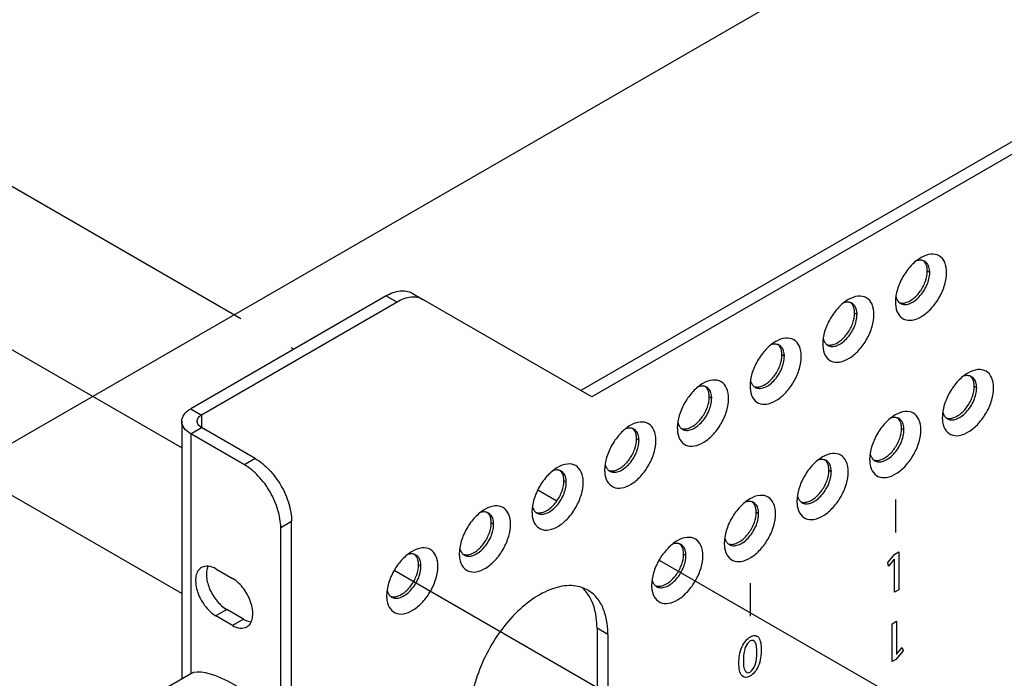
# Model space of a CAD drawing. Header units: inches. Extents: x 0 to 34, y 0 to 22.
# Tile 7 of 42: x 14.9 to 17.3, y 9.5 to 11.1. Entities that reach past the tile are written whole.
import ezdxf

# ---------------------------------------------------------------- set-up
doc = ezdxf.new("R2010")
doc.units = ezdxf.units.IN
doc.header["$LTSCALE"] = 1.87
doc.header["$MEASUREMENT"] = 0
doc.linetypes.add('CENTER', pattern=[0.6, 0.375, -0.075, 0.075, -0.075])
doc.layers.get('0').update_dxf_attribs({"linetype": 'CONTINUOUS'})
doc.layers.add('02___PRT_ALL_AXES', color=7, linetype='CONTINUOUS')
doc.layers.add('DEFAULT_1', color=7, linetype='CENTER')

msp = doc.modelspace()

# ---------------------------------------------------------------- linework, layer by layer
at = {"color": 7, "linetype": 'CONTINUOUS'}
for p, q in [((18.9796, 12.4741), (12.5095, 8.7384)), ((17.7298, 11.0814), (16.2786, 10.2435)), ((17.1273, 10.531), (17.1214, 10.5344)), ((15.8056, 10.4743), (15.3298, 10.1995)), ((15.8056, 10.4743), (15.8321, 10.459)), ((15.8681, 10.4804), (15.8946, 10.4652)), ((16.9505, 10.4289), (16.9446, 10.4323)), ((16.7737, 10.3269), (16.7679, 10.3302)), ((17.2415, 10.2503), (17.2356, 10.2537)), ((16.5969, 10.2248), (16.5911, 10.2282)), ((15.3298, 10.1995), (15.3562, 10.1842)), ((15.3079, 10.169), (15.3079, 9.5421)), ((15.3298, 10.1384), (15.3562, 10.1537)), ((15.4604, 10.063), (15.3298, 10.1384)), ((15.3298, 10.1384), (15.3298, 9.5549)), ((17.0647, 10.1483), (17.0588, 10.1516)), ((16.4202, 10.1227), (16.4143, 10.1261)), ((15.4868, 10.0783), (15.4604, 10.063)), ((16.8879, 10.0462), (16.8821, 10.0496)), ((16.2434, 10.0206), (16.2375, 10.024)), ((16.7111, 9.9441), (16.7053, 9.9475)), ((15.5752, 9.9252), (15.5488, 9.9099)), ((16.0666, 9.9186), (16.0608, 9.922)), ((15.5488, 7.2693), (15.5488, 9.9099)), ((16.5344, 9.8421), (16.5285, 9.8454)), ((15.8898, 9.8165), (15.884, 9.8199)), ((15.3301, 9.5549), (15.1004, 9.4223))]:
    msp.add_line(p, q, dxfattribs=at)
at = {"color": 3, "linetype": 'CONTINUOUS'}
for p, q in [((17.7563, 11.0661), (16.3051, 10.2282)), ((15.8321, 10.459), (15.3562, 10.1842)), ((16.3051, 10.2282), (15.8946, 10.4652)), ((15.3562, 10.1842), (15.3562, 10.1537)), ((15.4868, 10.0783), (15.3562, 10.1537)), ((15.5752, 7.2845), (15.5752, 9.9252))]:
    msp.add_line(p, q, dxfattribs=at)
at = {"color": 40, "linetype": 'CONTINUOUS'}
for p, q in [((17.0439, 9.979), (17.0439, 9.8987)), ((17.0252, 9.8251), (17.0426, 9.846)), ((17.0426, 9.846), (17.0518, 9.8513)), ((17.0518, 9.8513), (17.0518, 9.7592)), ((17.0273, 9.8168), (17.0252, 9.8251)), ((17.0412, 9.8335), (17.0273, 9.8168)), ((17.0414, 9.7531), (17.0414, 9.8336)), ((16.6904, 9.7749), (16.6904, 9.6946)), ((17.0518, 9.7592), (17.0414, 9.7531)), ((17.036, 9.6764), (17.0465, 9.6824)), ((17.036, 9.5843), (17.036, 9.6764)), ((17.0465, 9.6824), (17.0465, 9.6019)), ((17.0627, 9.6104), (17.0452, 9.5896)), ((17.0467, 9.6021), (17.0606, 9.6187)), ((17.0606, 9.6187), (17.0627, 9.6104)), ((17.0452, 9.5896), (17.036, 9.5843))]:
    msp.add_line(p, q, dxfattribs=at)
at = {"color": 7, "linetype": 'CONTINUOUS'}
for centre, radius, start, end in [((17.1048, 10.54), 0.0208, 69.8624, 77.5967), ((17.1051, 10.5407), 0.02, 60.0239, 69.8309), ((17.0758, 10.531), 0.0515, 359.9478, 4.908), ((17.0792, 10.4802), 0.0352, 193.4305, 198.4863), ((16.928, 10.4379), 0.0208, 69.8624, 77.5967), ((16.9283, 10.4387), 0.02, 60.0239, 69.8309), ((17.0664, 10.4735), 0.0206, 224.6638, 230.1537), ((17.066, 10.473), 0.02, 230.16, 239.9664), ((16.899, 10.429), 0.0515, 359.9478, 4.908), ((16.9024, 10.3781), 0.0352, 193.4305, 198.4863), ((16.7512, 10.3358), 0.0208, 69.8624, 77.5967), ((16.7515, 10.3366), 0.02, 60.0239, 69.8309), ((16.8896, 10.3715), 0.0206, 224.6638, 230.1537), ((16.8892, 10.371), 0.02, 230.16, 239.9664), ((16.7223, 10.3269), 0.0515, 359.9478, 4.908), ((17.219, 10.2593), 0.0208, 69.8624, 77.5967), ((17.2193, 10.2601), 0.02, 60.0239, 69.8309), ((16.5745, 10.2337), 0.0208, 69.8624, 77.5967), ((16.5747, 10.2345), 0.02, 60.0239, 69.8309), ((16.7256, 10.2761), 0.0352, 193.4305, 198.4863), ((16.7128, 10.2694), 0.0206, 224.6638, 230.1537), ((16.7124, 10.2689), 0.02, 230.16, 239.9664), ((17.19, 10.2504), 0.0515, 359.9478, 4.908), ((16.5455, 10.2248), 0.0515, 359.9478, 4.908), ((17.1934, 10.1996), 0.0352, 193.4305, 198.4863), ((17.1806, 10.1929), 0.0206, 224.6638, 230.1537), ((16.5489, 10.174), 0.0352, 193.4305, 198.4863), ((17.0422, 10.1572), 0.0208, 69.8624, 77.5967), ((17.0425, 10.158), 0.02, 60.0239, 69.8309), ((17.1802, 10.1924), 0.02, 230.16, 239.9664), ((16.3977, 10.1317), 0.0208, 69.8624, 77.5967), ((16.398, 10.1324), 0.02, 60.0239, 69.8309), ((16.5361, 10.1673), 0.0206, 224.6638, 230.1537), ((16.5357, 10.1668), 0.02, 230.16, 239.9664), ((17.0132, 10.1483), 0.0515, 359.9478, 4.908), ((16.3687, 10.1228), 0.0515, 359.9478, 4.908), ((17.0166, 10.0975), 0.0352, 193.4305, 198.4863), ((16.3721, 10.0719), 0.0352, 193.4305, 198.4863), ((16.8654, 10.0552), 0.0208, 69.8624, 77.5967), ((16.8657, 10.0559), 0.02, 60.0239, 69.8309), ((17.0038, 10.0908), 0.0206, 224.6638, 230.1537), ((17.0034, 10.0903), 0.02, 230.16, 239.9664), ((16.2209, 10.0296), 0.0208, 69.8624, 77.5967), ((16.2212, 10.0304), 0.02, 60.0239, 69.8309), ((16.3593, 10.0653), 0.0206, 224.6638, 230.1537), ((16.3589, 10.0648), 0.02, 230.16, 239.9664), ((16.8365, 10.0462), 0.0515, 359.9478, 4.908), ((16.1919, 10.0207), 0.0515, 359.9478, 4.908), ((16.8398, 9.9954), 0.0352, 193.4305, 198.4863), ((16.6887, 9.9531), 0.0208, 69.8624, 77.5967), ((16.6889, 9.9539), 0.02, 60.0239, 69.8309), ((16.827, 9.9887), 0.0206, 224.6638, 230.1537), ((16.8266, 9.9883), 0.02, 230.16, 239.9664), ((16.0441, 9.9275), 0.0208, 69.8624, 77.5967), ((16.0444, 9.9283), 0.02, 60.0239, 69.8309), ((16.1953, 9.9699), 0.0352, 193.4305, 198.4863), ((16.1825, 9.9632), 0.0206, 224.6638, 230.1537), ((16.1821, 9.9627), 0.02, 230.16, 239.9664), ((16.6597, 9.9442), 0.0515, 359.9478, 4.908), ((16.0151, 9.9186), 0.0515, 359.9478, 4.908), ((16.5119, 9.851), 0.0208, 69.8624, 77.5967), ((16.5122, 9.8518), 0.02, 60.0239, 69.8309), ((16.6631, 9.8934), 0.0352, 193.4305, 198.4863), ((16.6503, 9.8867), 0.0206, 224.6638, 230.1537), ((16.6499, 9.8862), 0.02, 230.16, 239.9664), ((15.8674, 9.8255), 0.0208, 69.8624, 77.5967), ((15.8676, 9.8262), 0.02, 60.0239, 69.8309), ((16.0185, 9.8678), 0.0352, 193.4305, 198.4863), ((16.0057, 9.8611), 0.0206, 224.6638, 230.1537), ((16.0053, 9.8606), 0.02, 230.16, 239.9664), ((16.4829, 9.8421), 0.0515, 359.9478, 4.908), ((15.8384, 9.8166), 0.0515, 359.9478, 4.908), ((16.4863, 9.7913), 0.0352, 193.4305, 198.4863), ((15.8417, 9.7657), 0.0352, 193.4305, 198.4863), ((16.4735, 9.7846), 0.0206, 224.6638, 230.1537), ((16.4731, 9.7841), 0.02, 230.16, 239.9664), ((15.829, 9.7591), 0.0206, 224.6638, 230.1537), ((15.8286, 9.7586), 0.02, 230.16, 239.9664)]:
    msp.add_arc(centre, radius, start, end, dxfattribs=at)
at = {"color": 3, "linetype": 'CONTINUOUS'}
for centre in [(17.122, 10.4589), (16.9452, 10.3569), (16.7684, 10.2548), (17.2361, 10.1783), (16.5916, 10.1527), (17.0594, 10.0762), (16.4148, 10.0507), (16.8826, 9.9741), (16.2381, 9.9486), (16.7058, 9.8721), (16.0613, 9.8465), (16.529, 9.77), (15.8845, 9.7445)]:
    msp.add_arc(centre, 0.0782, 179.9698, 183.7193, dxfattribs=at)
at = {"color": 7, "linetype": 'CONTINUOUS'}
msp.add_ellipse((15.4321, 9.4734), major_axis=(0.1079, -0.0761), ratio=0.35898, start_param=6.118783, end_param=9.260376, dxfattribs=at)
at = {"color": 3, "linetype": 'CONTINUOUS'}
for points, knots in [([(17.1061, 10.567), (17.0973, 10.5619), (17.0805, 10.5478), (17.061, 10.5211), (17.0476, 10.4908), (17.0438, 10.4692), (17.0438, 10.459)], [0, 0, 0, 0, 0.237213, 0.499998, 0.762757, 1, 1, 1, 1]), ([(17.1685, 10.531), (17.1685, 10.5394), (17.1664, 10.5551), (17.1516, 10.5737), (17.128, 10.5773), (17.1134, 10.5712), (17.1061, 10.567)], [0, 0, 0, 0, 0.275401, 0.499998, 0.72462, 1, 1, 1, 1]), ([(17.0439, 10.4539), (17.0444, 10.446), (17.0475, 10.4312), (17.0637, 10.4149), (17.087, 10.4134), (17.1106, 10.4241), (17.1331, 10.4438), (17.152, 10.4703), (17.1648, 10.5), (17.1685, 10.521), (17.1685, 10.531)], [0, 0, 0, 0, 0.109971, 0.201511, 0.296582, 0.413565, 0.553978, 0.708102, 0.861492, 1, 1, 1, 1]), ([(15.8946, 10.4652), (15.8904, 10.4676), (15.881, 10.471), (15.8589, 10.4715), (15.8424, 10.465), (15.8321, 10.459)], [0, 0, 0, 0, 0.218373, 0.452304, 1, 1, 1, 1]), ([(16.9917, 10.4289), (16.9917, 10.4373), (16.9896, 10.453), (16.9748, 10.4716), (16.9512, 10.4752), (16.9366, 10.4691), (16.9293, 10.4649)], [0, 0, 0, 0, 0.275401, 0.499998, 0.72462, 1, 1, 1, 1]), ([(16.9293, 10.4649), (16.9205, 10.4598), (16.9037, 10.4457), (16.8842, 10.419), (16.8708, 10.3887), (16.867, 10.3671), (16.867, 10.3569)], [0, 0, 0, 0, 0.237213, 0.499998, 0.762757, 1, 1, 1, 1]), ([(16.8671, 10.3518), (16.8677, 10.3439), (16.8707, 10.3291), (16.8869, 10.3128), (16.9102, 10.3114), (16.9338, 10.322), (16.9564, 10.3418), (16.9752, 10.3682), (16.988, 10.3979), (16.9917, 10.419), (16.9917, 10.4289)], [0, 0, 0, 0, 0.109971, 0.201511, 0.296582, 0.413565, 0.553978, 0.708102, 0.861492, 1, 1, 1, 1]), ([(16.8149, 10.3269), (16.8149, 10.3353), (16.8129, 10.3509), (16.798, 10.3696), (16.7744, 10.3731), (16.7599, 10.3671), (16.7526, 10.3629)], [0, 0, 0, 0, 0.275401, 0.499998, 0.72462, 1, 1, 1, 1]), ([(16.7526, 10.3629), (16.7437, 10.3577), (16.727, 10.3436), (16.7074, 10.3169), (16.694, 10.2866), (16.6902, 10.2651), (16.6902, 10.2548)], [0, 0, 0, 0, 0.237213, 0.499998, 0.762757, 1, 1, 1, 1]), ([(16.6904, 10.2497), (16.6909, 10.2418), (16.6939, 10.2271), (16.7101, 10.2108), (16.7334, 10.2093), (16.757, 10.22), (16.7796, 10.2397), (16.7985, 10.2662), (16.8113, 10.2959), (16.8149, 10.3169), (16.8149, 10.3269)], [0, 0, 0, 0, 0.109971, 0.201511, 0.296582, 0.413565, 0.553978, 0.708102, 0.861492, 1, 1, 1, 1]), ([(17.2203, 10.2863), (17.2115, 10.2812), (17.1947, 10.2671), (17.1752, 10.2404), (17.1618, 10.2101), (17.158, 10.1886), (17.158, 10.1783)], [0, 0, 0, 0, 0.237213, 0.499998, 0.762757, 1, 1, 1, 1]), ([(17.2827, 10.2503), (17.2827, 10.2588), (17.2806, 10.2744), (17.2658, 10.293), (17.2422, 10.2966), (17.2276, 10.2905), (17.2203, 10.2863)], [0, 0, 0, 0, 0.275401, 0.499998, 0.72462, 1, 1, 1, 1]), ([(16.5758, 10.2608), (16.5669, 10.2557), (16.5502, 10.2416), (16.5306, 10.2149), (16.5173, 10.1846), (16.5134, 10.163), (16.5134, 10.1528)], [0, 0, 0, 0, 0.237213, 0.499998, 0.762757, 1, 1, 1, 1]), ([(16.6381, 10.2248), (16.6381, 10.2332), (16.6361, 10.2489), (16.6212, 10.2675), (16.5977, 10.2711), (16.5831, 10.265), (16.5758, 10.2608)], [0, 0, 0, 0, 0.275401, 0.499998, 0.72462, 1, 1, 1, 1]), ([(17.1581, 10.1732), (17.1586, 10.1653), (17.1617, 10.1505), (17.1779, 10.1342), (17.2012, 10.1328), (17.2248, 10.1435), (17.2473, 10.1632), (17.2662, 10.1897), (17.279, 10.2193), (17.2827, 10.2404), (17.2827, 10.2503)], [0, 0, 0, 0, 0.109971, 0.201511, 0.296582, 0.413565, 0.553978, 0.708102, 0.861492, 1, 1, 1, 1]), ([(16.5136, 10.1477), (16.5141, 10.1398), (16.5172, 10.125), (16.5334, 10.1087), (16.5567, 10.1072), (16.5803, 10.1179), (16.6028, 10.1376), (16.6217, 10.1641), (16.6345, 10.1938), (16.6381, 10.2148), (16.6381, 10.2248)], [0, 0, 0, 0, 0.109971, 0.201511, 0.296582, 0.413565, 0.553978, 0.708102, 0.861492, 1, 1, 1, 1]), ([(15.3453, 10.169), (15.3453, 10.1719), (15.3478, 10.1784), (15.3531, 10.1825), (15.3562, 10.1842)], [0, 0, 0, 0, 0.449222, 1, 1, 1, 1]), ([(17.0435, 10.1843), (17.0347, 10.1792), (17.0179, 10.1651), (16.9984, 10.1383), (16.985, 10.108), (16.9812, 10.0865), (16.9812, 10.0763)], [0, 0, 0, 0, 0.237213, 0.499998, 0.762757, 1, 1, 1, 1]), ([(17.1059, 10.1483), (17.1059, 10.1567), (17.1038, 10.1723), (17.089, 10.191), (17.0654, 10.1945), (17.0508, 10.1885), (17.0435, 10.1843)], [0, 0, 0, 0, 0.275401, 0.499998, 0.72462, 1, 1, 1, 1]), ([(15.3562, 10.1537), (15.3531, 10.1555), (15.3478, 10.1596), (15.3453, 10.1661), (15.3453, 10.169)], [0, 0, 0, 0, 0.550778, 1, 1, 1, 1]), ([(16.399, 10.1587), (16.3902, 10.1536), (16.3734, 10.1395), (16.3539, 10.1128), (16.3405, 10.0825), (16.3366, 10.0609), (16.3366, 10.0507)], [0, 0, 0, 0, 0.237213, 0.499998, 0.762757, 1, 1, 1, 1]), ([(16.4614, 10.1227), (16.4614, 10.1311), (16.4593, 10.1468), (16.4445, 10.1654), (16.4209, 10.169), (16.4063, 10.1629), (16.399, 10.1587)], [0, 0, 0, 0, 0.275401, 0.499998, 0.72462, 1, 1, 1, 1]), ([(16.9813, 10.0711), (16.9819, 10.0632), (16.9849, 10.0485), (17.0011, 10.0322), (17.0244, 10.0307), (17.048, 10.0414), (17.0706, 10.0611), (17.0894, 10.0876), (17.1022, 10.1173), (17.1059, 10.1383), (17.1059, 10.1483)], [0, 0, 0, 0, 0.109971, 0.201511, 0.296582, 0.413565, 0.553978, 0.708102, 0.861492, 1, 1, 1, 1]), ([(16.3368, 10.0456), (16.3373, 10.0377), (16.3404, 10.0229), (16.3566, 10.0066), (16.3799, 10.0051), (16.4035, 10.0158), (16.426, 10.0355), (16.4449, 10.062), (16.4577, 10.0917), (16.4614, 10.1127), (16.4614, 10.1227)], [0, 0, 0, 0, 0.109971, 0.201511, 0.296582, 0.413565, 0.553978, 0.708102, 0.861492, 1, 1, 1, 1]), ([(16.9291, 10.0462), (16.9291, 10.0546), (16.9271, 10.0703), (16.9122, 10.0889), (16.8886, 10.0925), (16.8741, 10.0864), (16.8668, 10.0822)], [0, 0, 0, 0, 0.275401, 0.499998, 0.72462, 1, 1, 1, 1]), ([(15.4868, 10.0783), (15.4994, 10.0711), (15.5231, 10.0511), (15.5509, 10.0132), (15.5698, 9.9703), (15.5752, 9.9397), (15.5752, 9.9252)], [0, 0, 0, 0, 0.237241, 0.500006, 0.762768, 1, 1, 1, 1]), ([(16.2846, 10.0206), (16.2846, 10.0291), (16.2825, 10.0447), (16.2677, 10.0634), (16.2441, 10.0669), (16.2295, 10.0609), (16.2222, 10.0567)], [0, 0, 0, 0, 0.275401, 0.499998, 0.72462, 1, 1, 1, 1]), ([(16.8668, 10.0822), (16.8579, 10.0771), (16.8412, 10.063), (16.8216, 10.0363), (16.8082, 10.006), (16.8044, 9.9844), (16.8044, 9.9742)], [0, 0, 0, 0, 0.237213, 0.499998, 0.762757, 1, 1, 1, 1]), ([(16.2222, 10.0567), (16.2134, 10.0515), (16.1966, 10.0374), (16.1771, 10.0107), (16.1637, 9.9804), (16.1599, 9.9589), (16.1599, 9.9486)], [0, 0, 0, 0, 0.237213, 0.499998, 0.762757, 1, 1, 1, 1]), ([(16.8046, 9.9691), (16.8051, 9.9612), (16.8081, 9.9464), (16.8243, 9.9301), (16.8476, 9.9286), (16.8712, 9.9393), (16.8938, 9.959), (16.9126, 9.9855), (16.9255, 10.0152), (16.9291, 10.0362), (16.9291, 10.0462)], [0, 0, 0, 0, 0.109971, 0.201511, 0.296582, 0.413565, 0.553978, 0.708102, 0.861492, 1, 1, 1, 1]), ([(16.16, 9.9435), (16.1606, 9.9356), (16.1636, 9.9208), (16.1798, 9.9046), (16.2031, 9.9031), (16.2267, 9.9138), (16.2493, 9.9335), (16.2681, 9.96), (16.2809, 9.9896), (16.2846, 10.0107), (16.2846, 10.0206)], [0, 0, 0, 0, 0.109971, 0.201511, 0.296582, 0.413565, 0.553978, 0.708102, 0.861492, 1, 1, 1, 1]), ([(16.7523, 9.9441), (16.7523, 9.9526), (16.7503, 9.9682), (16.7354, 9.9868), (16.7119, 9.9904), (16.6973, 9.9843), (16.69, 9.9801)], [0, 0, 0, 0, 0.275401, 0.499998, 0.72462, 1, 1, 1, 1]), ([(16.1078, 9.9186), (16.1078, 9.927), (16.1058, 9.9427), (16.0909, 9.9613), (16.0673, 9.9648), (16.0528, 9.9588), (16.0455, 9.9546)], [0, 0, 0, 0, 0.275401, 0.499998, 0.72462, 1, 1, 1, 1]), ([(16.69, 9.9801), (16.6811, 9.975), (16.6644, 9.9609), (16.6448, 9.9342), (16.6315, 9.9039), (16.6276, 9.8823), (16.6276, 9.8721)], [0, 0, 0, 0, 0.237213, 0.499998, 0.762757, 1, 1, 1, 1]), ([(16.0455, 9.9546), (16.0366, 9.9495), (16.0199, 9.9354), (16.0003, 9.9087), (15.9869, 9.8784), (15.9831, 9.8568), (15.9831, 9.8466)], [0, 0, 0, 0, 0.237213, 0.499998, 0.762757, 1, 1, 1, 1]), ([(16.6278, 9.867), (16.6283, 9.8591), (16.6314, 9.8443), (16.6475, 9.828), (16.6709, 9.8266), (16.6945, 9.8373), (16.717, 9.857), (16.7359, 9.8834), (16.7487, 9.9131), (16.7523, 9.9342), (16.7523, 9.9441)], [0, 0, 0, 0, 0.109971, 0.201511, 0.296582, 0.413565, 0.553978, 0.708102, 0.861492, 1, 1, 1, 1]), ([(15.9833, 9.8415), (15.9838, 9.8336), (15.9868, 9.8188), (16.003, 9.8025), (16.0263, 9.801), (16.0499, 9.8117), (16.0725, 9.8314), (16.0913, 9.8579), (16.1042, 9.8876), (16.1078, 9.9086), (16.1078, 9.9186)], [0, 0, 0, 0, 0.109971, 0.201511, 0.296582, 0.413565, 0.553978, 0.708102, 0.861492, 1, 1, 1, 1]), ([(16.5132, 9.8781), (16.5044, 9.873), (16.4876, 9.8589), (16.468, 9.8321), (16.4547, 9.8018), (16.4508, 9.7803), (16.4508, 9.7701)], [0, 0, 0, 0, 0.237213, 0.499998, 0.762757, 1, 1, 1, 1]), ([(16.5756, 9.8421), (16.5756, 9.8505), (16.5735, 9.8661), (16.5586, 9.8848), (16.5351, 9.8883), (16.5205, 9.8823), (16.5132, 9.8781)], [0, 0, 0, 0, 0.275401, 0.499998, 0.72462, 1, 1, 1, 1]), ([(15.8687, 9.8525), (15.8598, 9.8474), (15.8431, 9.8333), (15.8235, 9.8066), (15.8102, 9.7763), (15.8063, 9.7547), (15.8063, 9.7445)], [0, 0, 0, 0, 0.237213, 0.499998, 0.762757, 1, 1, 1, 1]), ([(15.931, 9.8165), (15.931, 9.8249), (15.929, 9.8406), (15.9141, 9.8592), (15.8906, 9.8628), (15.876, 9.8567), (15.8687, 9.8525)], [0, 0, 0, 0, 0.275401, 0.499998, 0.72462, 1, 1, 1, 1]), ([(16.451, 9.7649), (16.4515, 9.757), (16.4546, 9.7423), (16.4708, 9.726), (16.4941, 9.7245), (16.5177, 9.7352), (16.5402, 9.7549), (16.5591, 9.7814), (16.5719, 9.8111), (16.5756, 9.8321), (16.5756, 9.8421)], [0, 0, 0, 0, 0.109971, 0.201511, 0.296582, 0.413565, 0.553978, 0.708102, 0.861492, 1, 1, 1, 1]), ([(15.8065, 9.7394), (15.807, 9.7315), (15.81, 9.7167), (15.8262, 9.7004), (15.8495, 9.6989), (15.8732, 9.7096), (15.8957, 9.7293), (15.9146, 9.7558), (15.9274, 9.7855), (15.931, 9.8065), (15.931, 9.8165)], [0, 0, 0, 0, 0.109971, 0.201511, 0.296582, 0.413565, 0.553978, 0.708102, 0.861492, 1, 1, 1, 1])]:
    msp.add_open_spline(points, degree=3, knots=knots, dxfattribs=at)
at = {"color": 7, "linetype": 'CONTINUOUS'}
for points, knots in [([(17.1093, 10.5603), (17.1081, 10.5605), (17.1032, 10.5612), (17.0982, 10.5603), (17.0946, 10.5592)], [0, 0, 0, 0, 0.233149, 1, 1, 1, 1]), ([(17.1252, 10.5447), (17.1247, 10.5462), (17.1226, 10.5514), (17.1186, 10.556), (17.115, 10.558)], [0, 0, 0, 0, 0.272089, 1, 1, 1, 1]), ([(17.1271, 10.5354), (17.127, 10.5363), (17.1267, 10.5394), (17.126, 10.5425), (17.1252, 10.5447)], [0, 0, 0, 0, 0.261726, 1, 1, 1, 1]), ([(17.056, 10.4557), (17.0589, 10.454), (17.0663, 10.4521), (17.0783, 10.4545), (17.0905, 10.4612), (17.1065, 10.4754), (17.1215, 10.4986), (17.1273, 10.5204), (17.1273, 10.531)], [0, 0, 0, 0, 0.087146, 0.186858, 0.304537, 0.438679, 0.73013, 1, 1, 1, 1]), ([(15.8056, 10.4743), (15.816, 10.4802), (15.8325, 10.4868), (15.8545, 10.4863), (15.864, 10.4828), (15.8681, 10.4804)], [0, 0, 0, 0, 0.547696, 0.781627, 1, 1, 1, 1]), ([(17.0458, 10.4691), (17.0461, 10.4681), (17.0475, 10.4644), (17.0497, 10.4611), (17.0517, 10.459)], [0, 0, 0, 0, 0.266157, 1, 1, 1, 1]), ([(16.9325, 10.4582), (16.9314, 10.4584), (16.9265, 10.4591), (16.9215, 10.4583), (16.9179, 10.4571)], [0, 0, 0, 0, 0.233149, 1, 1, 1, 1]), ([(16.9485, 10.4426), (16.948, 10.4441), (16.9458, 10.4493), (16.9418, 10.4539), (16.9383, 10.456)], [0, 0, 0, 0, 0.272089, 1, 1, 1, 1]), ([(16.9503, 10.4334), (16.9502, 10.4342), (16.9499, 10.4373), (16.9492, 10.4404), (16.9485, 10.4426)], [0, 0, 0, 0, 0.261726, 1, 1, 1, 1]), ([(16.8792, 10.3537), (16.8822, 10.352), (16.8896, 10.3501), (16.9015, 10.3525), (16.9137, 10.3591), (16.9297, 10.3733), (16.9447, 10.3965), (16.9505, 10.4184), (16.9505, 10.4289)], [0, 0, 0, 0, 0.087146, 0.186858, 0.304537, 0.438679, 0.73013, 1, 1, 1, 1]), ([(16.7557, 10.3561), (16.7546, 10.3564), (16.7497, 10.357), (16.7447, 10.3562), (16.7411, 10.3551)], [0, 0, 0, 0, 0.233149, 1, 1, 1, 1]), ([(16.7717, 10.3406), (16.7712, 10.342), (16.769, 10.3473), (16.7651, 10.3518), (16.7615, 10.3539)], [0, 0, 0, 0, 0.272089, 1, 1, 1, 1]), ([(16.869, 10.367), (16.8694, 10.366), (16.8708, 10.3624), (16.8729, 10.359), (16.875, 10.357)], [0, 0, 0, 0, 0.266157, 1, 1, 1, 1]), ([(16.7024, 10.2516), (16.7054, 10.2499), (16.7128, 10.248), (16.7247, 10.2504), (16.7369, 10.257), (16.7529, 10.2712), (16.7679, 10.2944), (16.7737, 10.3163), (16.7737, 10.3269)], [0, 0, 0, 0, 0.087146, 0.186858, 0.304537, 0.438679, 0.73013, 1, 1, 1, 1]), ([(16.7735, 10.3313), (16.7735, 10.3321), (16.7731, 10.3353), (16.7724, 10.3384), (16.7717, 10.3406)], [0, 0, 0, 0, 0.261726, 1, 1, 1, 1]), ([(17.2235, 10.2796), (17.2223, 10.2798), (17.2174, 10.2805), (17.2124, 10.2797), (17.2088, 10.2785)], [0, 0, 0, 0, 0.233149, 1, 1, 1, 1]), ([(17.2394, 10.2641), (17.2389, 10.2655), (17.2368, 10.2707), (17.2328, 10.2753), (17.2292, 10.2774)], [0, 0, 0, 0, 0.272089, 1, 1, 1, 1]), ([(16.5789, 10.254), (16.5778, 10.2543), (16.5729, 10.255), (16.5679, 10.2541), (16.5643, 10.253)], [0, 0, 0, 0, 0.233149, 1, 1, 1, 1]), ([(16.5949, 10.2385), (16.5944, 10.24), (16.5923, 10.2452), (16.5883, 10.2498), (16.5847, 10.2518)], [0, 0, 0, 0, 0.272089, 1, 1, 1, 1]), ([(16.6922, 10.2649), (16.6926, 10.2639), (16.694, 10.2603), (16.6962, 10.2569), (16.6982, 10.2549)], [0, 0, 0, 0, 0.266157, 1, 1, 1, 1]), ([(17.1702, 10.1751), (17.1731, 10.1734), (17.1805, 10.1715), (17.1925, 10.1739), (17.2047, 10.1805), (17.2207, 10.1947), (17.2357, 10.2179), (17.2415, 10.2398), (17.2415, 10.2503)], [0, 0, 0, 0, 0.087146, 0.186858, 0.304537, 0.438679, 0.73013, 1, 1, 1, 1]), ([(17.2413, 10.2548), (17.2412, 10.2556), (17.2409, 10.2587), (17.2402, 10.2618), (17.2394, 10.2641)], [0, 0, 0, 0, 0.261726, 1, 1, 1, 1]), ([(16.5968, 10.2292), (16.5967, 10.2301), (16.5963, 10.2332), (16.5956, 10.2363), (16.5949, 10.2385)], [0, 0, 0, 0, 0.261726, 1, 1, 1, 1]), ([(16.5257, 10.1495), (16.5286, 10.1478), (16.536, 10.1459), (16.5479, 10.1483), (16.5601, 10.155), (16.5761, 10.1692), (16.5911, 10.1924), (16.5969, 10.2142), (16.5969, 10.2248)], [0, 0, 0, 0, 0.087146, 0.186858, 0.304537, 0.438679, 0.73013, 1, 1, 1, 1]), ([(15.3079, 10.169), (15.3079, 10.1748), (15.313, 10.1878), (15.3236, 10.1959), (15.3298, 10.1995)], [0, 0, 0, 0, 0.449222, 1, 1, 1, 1]), ([(17.0467, 10.1775), (17.0456, 10.1778), (17.0407, 10.1785), (17.0356, 10.1776), (17.0321, 10.1765)], [0, 0, 0, 0, 0.233149, 1, 1, 1, 1]), ([(17.16, 10.1884), (17.1603, 10.1874), (17.1617, 10.1838), (17.1639, 10.1804), (17.1659, 10.1784)], [0, 0, 0, 0, 0.266157, 1, 1, 1, 1]), ([(15.3298, 10.1384), (15.3236, 10.142), (15.313, 10.1501), (15.3079, 10.1631), (15.3079, 10.169)], [0, 0, 0, 0, 0.550778, 1, 1, 1, 1]), ([(16.5155, 10.1628), (16.5158, 10.1619), (16.5172, 10.1582), (16.5194, 10.1549), (16.5214, 10.1528)], [0, 0, 0, 0, 0.266157, 1, 1, 1, 1]), ([(17.0626, 10.162), (17.0622, 10.1634), (17.06, 10.1687), (17.056, 10.1732), (17.0525, 10.1753)], [0, 0, 0, 0, 0.272089, 1, 1, 1, 1]), ([(17.0645, 10.1527), (17.0644, 10.1535), (17.0641, 10.1567), (17.0634, 10.1598), (17.0626, 10.162)], [0, 0, 0, 0, 0.261726, 1, 1, 1, 1]), ([(16.4022, 10.152), (16.401, 10.1522), (16.3961, 10.1529), (16.3911, 10.1521), (16.3875, 10.1509)], [0, 0, 0, 0, 0.233149, 1, 1, 1, 1]), ([(16.4181, 10.1364), (16.4176, 10.1379), (16.4155, 10.1431), (16.4115, 10.1477), (16.4079, 10.1497)], [0, 0, 0, 0, 0.272089, 1, 1, 1, 1]), ([(16.42, 10.1272), (16.4199, 10.128), (16.4196, 10.1311), (16.4189, 10.1342), (16.4181, 10.1364)], [0, 0, 0, 0, 0.261726, 1, 1, 1, 1]), ([(16.9934, 10.073), (16.9964, 10.0713), (17.0038, 10.0694), (17.0157, 10.0718), (17.0279, 10.0785), (17.0439, 10.0926), (17.0589, 10.1159), (17.0647, 10.1377), (17.0647, 10.1483)], [0, 0, 0, 0, 0.087146, 0.186858, 0.304537, 0.438679, 0.73013, 1, 1, 1, 1]), ([(16.3489, 10.0475), (16.3518, 10.0458), (16.3592, 10.0439), (16.3712, 10.0462), (16.3834, 10.0529), (16.3993, 10.0671), (16.4144, 10.0903), (16.4202, 10.1122), (16.4202, 10.1227)], [0, 0, 0, 0, 0.087146, 0.186858, 0.304537, 0.438679, 0.73013, 1, 1, 1, 1]), ([(16.9832, 10.0863), (16.9836, 10.0853), (16.985, 10.0817), (16.9871, 10.0783), (16.9892, 10.0763)], [0, 0, 0, 0, 0.266157, 1, 1, 1, 1]), ([(15.5488, 9.9099), (15.5488, 9.9244), (15.5433, 9.955), (15.5244, 9.9979), (15.4967, 10.0358), (15.4729, 10.0558), (15.4604, 10.063)], [0, 0, 0, 0, 0.237232, 0.499994, 0.762759, 1, 1, 1, 1]), ([(16.3387, 10.0608), (16.339, 10.0598), (16.3404, 10.0562), (16.3426, 10.0528), (16.3446, 10.0508)], [0, 0, 0, 0, 0.266157, 1, 1, 1, 1]), ([(16.8699, 10.0755), (16.8688, 10.0757), (16.8639, 10.0764), (16.8589, 10.0756), (16.8553, 10.0744)], [0, 0, 0, 0, 0.233149, 1, 1, 1, 1]), ([(16.8859, 10.0599), (16.8854, 10.0614), (16.8832, 10.0666), (16.8793, 10.0712), (16.8757, 10.0732)], [0, 0, 0, 0, 0.272089, 1, 1, 1, 1]), ([(16.8877, 10.0507), (16.8877, 10.0515), (16.8873, 10.0546), (16.8866, 10.0577), (16.8859, 10.0599)], [0, 0, 0, 0, 0.261726, 1, 1, 1, 1]), ([(16.2254, 10.0499), (16.2243, 10.0502), (16.2194, 10.0508), (16.2143, 10.05), (16.2108, 10.0489)], [0, 0, 0, 0, 0.233149, 1, 1, 1, 1]), ([(16.2413, 10.0344), (16.2409, 10.0358), (16.2387, 10.0411), (16.2347, 10.0456), (16.2312, 10.0477)], [0, 0, 0, 0, 0.272089, 1, 1, 1, 1]), ([(16.8166, 9.9709), (16.8196, 9.9692), (16.827, 9.9673), (16.8389, 9.9697), (16.8511, 9.9764), (16.8671, 9.9906), (16.8821, 10.0138), (16.8879, 10.0357), (16.8879, 10.0462)], [0, 0, 0, 0, 0.087146, 0.186858, 0.304537, 0.438679, 0.73013, 1, 1, 1, 1]), ([(16.1721, 9.9454), (16.1751, 9.9437), (16.1825, 9.9418), (16.1944, 9.9442), (16.2066, 9.9508), (16.2226, 9.965), (16.2376, 9.9882), (16.2434, 10.0101), (16.2434, 10.0206)], [0, 0, 0, 0, 0.087146, 0.186858, 0.304537, 0.438679, 0.73013, 1, 1, 1, 1]), ([(16.2432, 10.0251), (16.2431, 10.0259), (16.2428, 10.0291), (16.2421, 10.0322), (16.2413, 10.0344)], [0, 0, 0, 0, 0.261726, 1, 1, 1, 1]), ([(16.6931, 9.9734), (16.692, 9.9736), (16.6871, 9.9743), (16.6821, 9.9735), (16.6785, 9.9723)], [0, 0, 0, 0, 0.233149, 1, 1, 1, 1]), ([(16.7091, 9.9579), (16.7086, 9.9593), (16.7065, 9.9645), (16.7025, 9.9691), (16.6989, 9.9712)], [0, 0, 0, 0, 0.272089, 1, 1, 1, 1]), ([(16.8064, 9.9843), (16.8068, 9.9833), (16.8082, 9.9796), (16.8104, 9.9763), (16.8124, 9.9742)], [0, 0, 0, 0, 0.266157, 1, 1, 1, 1]), ([(16.0486, 9.9478), (16.0475, 9.9481), (16.0426, 9.9488), (16.0376, 9.9479), (16.034, 9.9468)], [0, 0, 0, 0, 0.233149, 1, 1, 1, 1]), ([(16.0646, 9.9323), (16.0641, 9.9338), (16.0619, 9.939), (16.0579, 9.9436), (16.0544, 9.9456)], [0, 0, 0, 0, 0.272089, 1, 1, 1, 1]), ([(16.1619, 9.9587), (16.1622, 9.9577), (16.1637, 9.9541), (16.1658, 9.9507), (16.1678, 9.9487)], [0, 0, 0, 0, 0.266157, 1, 1, 1, 1]), ([(16.6399, 9.8689), (16.6428, 9.8672), (16.6502, 9.8653), (16.6621, 9.8677), (16.6743, 9.8743), (16.6903, 9.8885), (16.7053, 9.9117), (16.7111, 9.9336), (16.7111, 9.9441)], [0, 0, 0, 0, 0.087146, 0.186858, 0.304537, 0.438679, 0.73013, 1, 1, 1, 1]), ([(16.711, 9.9486), (16.7109, 9.9494), (16.7105, 9.9525), (16.7098, 9.9556), (16.7091, 9.9579)], [0, 0, 0, 0, 0.261726, 1, 1, 1, 1]), ([(15.9953, 9.8433), (15.9983, 9.8416), (16.0057, 9.8397), (16.0176, 9.8421), (16.0298, 9.8488), (16.0458, 9.8629), (16.0608, 9.8862), (16.0666, 9.908), (16.0666, 9.9186)], [0, 0, 0, 0, 0.087146, 0.186858, 0.304537, 0.438679, 0.73013, 1, 1, 1, 1]), ([(16.0664, 9.923), (16.0664, 9.9239), (16.066, 9.927), (16.0653, 9.9301), (16.0646, 9.9323)], [0, 0, 0, 0, 0.261726, 1, 1, 1, 1]), ([(16.5163, 9.8713), (16.5152, 9.8716), (16.5103, 9.8722), (16.5053, 9.8714), (16.5017, 9.8703)], [0, 0, 0, 0, 0.233149, 1, 1, 1, 1]), ([(16.5323, 9.8558), (16.5318, 9.8572), (16.5297, 9.8625), (16.5257, 9.867), (16.5221, 9.8691)], [0, 0, 0, 0, 0.272089, 1, 1, 1, 1]), ([(16.6297, 9.8822), (16.63, 9.8812), (16.6314, 9.8776), (16.6336, 9.8742), (16.6356, 9.8722)], [0, 0, 0, 0, 0.266157, 1, 1, 1, 1]), ([(15.8718, 9.8458), (15.8707, 9.846), (15.8658, 9.8467), (15.8608, 9.8459), (15.8572, 9.8447)], [0, 0, 0, 0, 0.233149, 1, 1, 1, 1]), ([(15.8878, 9.8302), (15.8873, 9.8317), (15.8852, 9.8369), (15.8812, 9.8415), (15.8776, 9.8435)], [0, 0, 0, 0, 0.272089, 1, 1, 1, 1]), ([(15.9851, 9.8566), (15.9855, 9.8557), (15.9869, 9.852), (15.9891, 9.8487), (15.9911, 9.8466)], [0, 0, 0, 0, 0.266157, 1, 1, 1, 1]), ([(16.5342, 9.8465), (16.5341, 9.8473), (16.5337, 9.8505), (16.5331, 9.8536), (16.5323, 9.8558)], [0, 0, 0, 0, 0.261726, 1, 1, 1, 1]), ([(15.8896, 9.821), (15.8896, 9.8218), (15.8892, 9.8249), (15.8885, 9.828), (15.8878, 9.8302)], [0, 0, 0, 0, 0.261726, 1, 1, 1, 1]), ([(16.4631, 9.7668), (16.466, 9.7651), (16.4734, 9.7632), (16.4854, 9.7656), (16.4976, 9.7722), (16.5135, 9.7864), (16.5286, 9.8096), (16.5344, 9.8315), (16.5344, 9.8421)], [0, 0, 0, 0, 0.087146, 0.186858, 0.304537, 0.438679, 0.73013, 1, 1, 1, 1]), ([(15.8185, 9.7413), (15.8215, 9.7396), (15.8289, 9.7377), (15.8408, 9.74), (15.853, 9.7467), (15.869, 9.7609), (15.884, 9.7841), (15.8898, 9.806), (15.8898, 9.8165)], [0, 0, 0, 0, 0.087146, 0.186858, 0.304537, 0.438679, 0.73013, 1, 1, 1, 1]), ([(16.4529, 9.7801), (16.4532, 9.7791), (16.4546, 9.7755), (16.4568, 9.7721), (16.4588, 9.7701)], [0, 0, 0, 0, 0.266157, 1, 1, 1, 1]), ([(15.8084, 9.7546), (15.8087, 9.7536), (15.8101, 9.75), (15.8123, 9.7466), (15.8143, 9.7446)], [0, 0, 0, 0, 0.266157, 1, 1, 1, 1])]:
    msp.add_open_spline(points, degree=3, knots=knots, dxfattribs=at)
at = {"color": 40, "linetype": 'CONTINUOUS'}
for points, knots in [([(16.6633, 9.5806), (16.6633, 9.5928), (16.6652, 9.6169), (16.6835, 9.6402), (16.691, 9.6445)], [0, 0, 0, 0, 0.583755, 1, 1, 1, 1]), ([(16.6904, 9.6345), (16.6881, 9.6332), (16.6813, 9.6265), (16.675, 9.6078), (16.6741, 9.5945), (16.6741, 9.5867)], [0, 0, 0, 0, 0.170843, 0.497163, 1, 1, 1, 1]), ([(16.7066, 9.6063), (16.7066, 9.6155), (16.7072, 9.6315), (16.6955, 9.6375), (16.6904, 9.6345)], [0, 0, 0, 0, 0.612164, 1, 1, 1, 1]), ([(16.691, 9.6445), (16.6949, 9.6467), (16.7028, 9.6493), (16.7158, 9.6414), (16.7174, 9.6249), (16.7174, 9.6131)], [0, 0, 0, 0, 0.21575, 0.429971, 1, 1, 1, 1]), ([(16.7174, 9.6131), (16.7174, 9.6008), (16.7158, 9.5814), (16.702, 9.5576), (16.6937, 9.5508), (16.6897, 9.5485)], [0, 0, 0, 0, 0.571698, 0.783989, 1, 1, 1, 1]), ([(16.6903, 9.5585), (16.6954, 9.5614), (16.7072, 9.5813), (16.7066, 9.5969), (16.7066, 9.6063)], [0, 0, 0, 0, 0.38249, 1, 1, 1, 1]), ([(16.6897, 9.5485), (16.6825, 9.5443), (16.6649, 9.5472), (16.6634, 9.5686), (16.6633, 9.5806)], [0, 0, 0, 0, 0.409641, 1, 1, 1, 1]), ([(16.6741, 9.5867), (16.6741, 9.5773), (16.674, 9.5617), (16.6855, 9.5557), (16.6903, 9.5585)], [0, 0, 0, 0, 0.62735, 1, 1, 1, 1])]:
    msp.add_open_spline(points, degree=3, knots=knots, dxfattribs=at)
at = {"layer": '02___PRT_ALL_AXES', "color": 7, "linetype": 'CONTINUOUS'}
for p, q in [((15.3911, 9.8097), (15.4315, 9.7864)), ((15.4175, 9.7109), (15.3911, 9.6956)), ((15.4315, 9.6723), (15.3911, 9.6956)), ((15.4579, 9.6876), (15.4315, 9.6723)), ((16.3445, 9.6499), (16.3181, 9.6652)), ((16.3181, 9.6652), (16.3181, 9.0303))]:
    msp.add_line(p, q, dxfattribs=at)
at = {"layer": '02___PRT_ALL_AXES', "color": 3, "linetype": 'CONTINUOUS'}
for p, q in [((15.4579, 9.6876), (15.4175, 9.7109)), ((16.3445, 9.6499), (16.3445, 9.015))]:
    msp.add_line(p, q, dxfattribs=at)
at = {"layer": '02___PRT_ALL_AXES', "color": 7, "linetype": 'CONTINUOUS'}
for centre, radius, start, end in [((17.0988, 10.5436), 0.0206, 44.6634, 50.2566), ((16.922, 10.4415), 0.0206, 44.6634, 50.2566), ((17.0604, 10.4772), 0.0208, 249.7595, 257.5807), ((16.7452, 10.3395), 0.0206, 44.6634, 50.2566), ((16.8836, 10.3751), 0.0208, 249.7595, 257.5807), ((17.213, 10.263), 0.0206, 44.6634, 50.2566), ((16.5685, 10.2374), 0.0206, 44.6634, 50.2566), ((16.7068, 10.273), 0.0208, 249.7595, 257.5807), ((17.0362, 10.1609), 0.0206, 44.6634, 50.2566), ((17.1746, 10.1965), 0.0208, 249.7595, 257.5807), ((16.3917, 10.1353), 0.0206, 44.6634, 50.2566), ((16.5301, 10.171), 0.0208, 249.7595, 257.5807), ((16.8594, 10.0588), 0.0206, 44.6634, 50.2566), ((16.9978, 10.0945), 0.0208, 249.7595, 257.5807), ((16.2149, 10.0333), 0.0206, 44.6634, 50.2566), ((16.3533, 10.0689), 0.0208, 249.7595, 257.5807), ((16.6827, 9.9568), 0.0206, 44.6634, 50.2566), ((16.821, 9.9924), 0.0208, 249.7595, 257.5807), ((16.0381, 9.9312), 0.0206, 44.6634, 50.2566), ((16.1765, 9.9668), 0.0208, 249.7595, 257.5807), ((16.5059, 9.8547), 0.0206, 44.6634, 50.2566), ((16.6443, 9.8903), 0.0208, 249.7595, 257.5807), ((15.8614, 9.8291), 0.0206, 44.6634, 50.2566), ((15.9997, 9.8648), 0.0208, 249.7595, 257.5807), ((16.2257, 9.7003), 0.0851, 39.8619, 48.8771), ((16.4675, 9.7882), 0.0208, 249.7595, 257.5807), ((15.823, 9.7627), 0.0208, 249.7595, 257.5807)]:
    msp.add_arc(centre, radius, start, end, dxfattribs=at)
for points, knots in [([(17.1194, 10.5481), (17.1191, 10.5491), (17.1176, 10.5527), (17.1155, 10.5561), (17.1135, 10.5581)], [0, 0, 0, 0, 0.266157, 1, 1, 1, 1]), ([(17.1214, 10.5344), (17.1214, 10.5356), (17.1213, 10.5402), (17.1205, 10.5449), (17.1194, 10.5481)], [0, 0, 0, 0, 0.266201, 1, 1, 1, 1]), ([(17.0668, 10.457), (17.0738, 10.4584), (17.0883, 10.4664), (17.1054, 10.4851), (17.1177, 10.5086), (17.1214, 10.5261), (17.1214, 10.5344)], [0, 0, 0, 0, 0.215593, 0.47683, 0.751249, 1, 1, 1, 1]), ([(16.9426, 10.446), (16.9423, 10.447), (16.9409, 10.4506), (16.9387, 10.454), (16.9367, 10.456)], [0, 0, 0, 0, 0.266157, 1, 1, 1, 1]), ([(16.9446, 10.4323), (16.9446, 10.4335), (16.9445, 10.4382), (16.9437, 10.4428), (16.9426, 10.446)], [0, 0, 0, 0, 0.266201, 1, 1, 1, 1]), ([(17.0559, 10.4569), (17.0568, 10.4567), (17.0604, 10.4561), (17.0641, 10.4564), (17.0668, 10.457)], [0, 0, 0, 0, 0.237849, 1, 1, 1, 1]), ([(16.89, 10.3549), (16.897, 10.3563), (16.9116, 10.3643), (16.9286, 10.3831), (16.9409, 10.4065), (16.9446, 10.424), (16.9446, 10.4323)], [0, 0, 0, 0, 0.215593, 0.47683, 0.751249, 1, 1, 1, 1]), ([(16.7658, 10.344), (16.7655, 10.3449), (16.7641, 10.3486), (16.7619, 10.3519), (16.7599, 10.354)], [0, 0, 0, 0, 0.266157, 1, 1, 1, 1]), ([(16.8791, 10.3548), (16.88, 10.3546), (16.8836, 10.3541), (16.8873, 10.3543), (16.89, 10.3549)], [0, 0, 0, 0, 0.237849, 1, 1, 1, 1]), ([(16.7132, 10.2528), (16.7203, 10.2542), (16.7348, 10.2622), (16.7519, 10.281), (16.7641, 10.3044), (16.7679, 10.3219), (16.7679, 10.3302)], [0, 0, 0, 0, 0.215593, 0.47683, 0.751249, 1, 1, 1, 1]), ([(16.7679, 10.3302), (16.7679, 10.3315), (16.7677, 10.3361), (16.7669, 10.3407), (16.7658, 10.344)], [0, 0, 0, 0, 0.266201, 1, 1, 1, 1]), ([(17.2336, 10.2674), (17.2332, 10.2684), (17.2318, 10.272), (17.2297, 10.2754), (17.2276, 10.2774)], [0, 0, 0, 0, 0.266157, 1, 1, 1, 1]), ([(16.5891, 10.2419), (16.5887, 10.2429), (16.5873, 10.2465), (16.5851, 10.2499), (16.5831, 10.2519)], [0, 0, 0, 0, 0.266157, 1, 1, 1, 1]), ([(16.7024, 10.2527), (16.7032, 10.2526), (16.7068, 10.252), (16.7105, 10.2523), (16.7132, 10.2528)], [0, 0, 0, 0, 0.237849, 1, 1, 1, 1]), ([(17.181, 10.1763), (17.188, 10.1777), (17.2025, 10.1857), (17.2196, 10.2045), (17.2319, 10.2279), (17.2356, 10.2454), (17.2356, 10.2537)], [0, 0, 0, 0, 0.215593, 0.47683, 0.751249, 1, 1, 1, 1]), ([(17.2356, 10.2537), (17.2356, 10.2549), (17.2355, 10.2596), (17.2347, 10.2642), (17.2336, 10.2674)], [0, 0, 0, 0, 0.266201, 1, 1, 1, 1]), ([(16.5364, 10.1507), (16.5435, 10.1522), (16.558, 10.1602), (16.5751, 10.1789), (16.5874, 10.2024), (16.5911, 10.2198), (16.5911, 10.2282)], [0, 0, 0, 0, 0.215593, 0.47683, 0.751249, 1, 1, 1, 1]), ([(16.5911, 10.2282), (16.5911, 10.2294), (16.5909, 10.234), (16.5901, 10.2387), (16.5891, 10.2419)], [0, 0, 0, 0, 0.266201, 1, 1, 1, 1]), ([(17.0568, 10.1654), (17.0565, 10.1663), (17.0551, 10.17), (17.0529, 10.1733), (17.0509, 10.1754)], [0, 0, 0, 0, 0.266157, 1, 1, 1, 1]), ([(17.0588, 10.1516), (17.0588, 10.1529), (17.0587, 10.1575), (17.0579, 10.1621), (17.0568, 10.1654)], [0, 0, 0, 0, 0.266201, 1, 1, 1, 1]), ([(17.1701, 10.1762), (17.171, 10.176), (17.1746, 10.1755), (17.1782, 10.1757), (17.181, 10.1763)], [0, 0, 0, 0, 0.237849, 1, 1, 1, 1]), ([(16.4123, 10.1398), (16.4119, 10.1408), (16.4105, 10.1444), (16.4084, 10.1478), (16.4063, 10.1498)], [0, 0, 0, 0, 0.266157, 1, 1, 1, 1]), ([(16.4143, 10.1261), (16.4143, 10.1273), (16.4142, 10.132), (16.4134, 10.1366), (16.4123, 10.1398)], [0, 0, 0, 0, 0.266201, 1, 1, 1, 1]), ([(16.5256, 10.1507), (16.5264, 10.1505), (16.53, 10.1499), (16.5337, 10.1502), (16.5364, 10.1507)], [0, 0, 0, 0, 0.237849, 1, 1, 1, 1]), ([(17.0042, 10.0742), (17.0112, 10.0757), (17.0258, 10.0837), (17.0428, 10.1024), (17.0551, 10.1259), (17.0588, 10.1433), (17.0588, 10.1516)], [0, 0, 0, 0, 0.215593, 0.47683, 0.751249, 1, 1, 1, 1]), ([(16.3597, 10.0487), (16.3667, 10.0501), (16.3812, 10.0581), (16.3983, 10.0768), (16.4106, 10.1003), (16.4143, 10.1178), (16.4143, 10.1261)], [0, 0, 0, 0, 0.215593, 0.47683, 0.751249, 1, 1, 1, 1]), ([(16.88, 10.0633), (16.8797, 10.0643), (16.8783, 10.0679), (16.8761, 10.0713), (16.8741, 10.0733)], [0, 0, 0, 0, 0.266157, 1, 1, 1, 1]), ([(16.8821, 10.0496), (16.8821, 10.0508), (16.8819, 10.0554), (16.8811, 10.0601), (16.88, 10.0633)], [0, 0, 0, 0, 0.266201, 1, 1, 1, 1]), ([(16.9933, 10.0742), (16.9942, 10.074), (16.9978, 10.0734), (17.0015, 10.0737), (17.0042, 10.0742)], [0, 0, 0, 0, 0.237849, 1, 1, 1, 1]), ([(16.2355, 10.0377), (16.2352, 10.0387), (16.2338, 10.0424), (16.2316, 10.0457), (16.2296, 10.0478)], [0, 0, 0, 0, 0.266157, 1, 1, 1, 1]), ([(16.2375, 10.024), (16.2375, 10.0253), (16.2374, 10.0299), (16.2366, 10.0345), (16.2355, 10.0377)], [0, 0, 0, 0, 0.266201, 1, 1, 1, 1]), ([(16.3488, 10.0486), (16.3497, 10.0484), (16.3532, 10.0479), (16.3569, 10.0481), (16.3597, 10.0487)], [0, 0, 0, 0, 0.237849, 1, 1, 1, 1]), ([(16.8274, 9.9722), (16.8345, 9.9736), (16.849, 9.9816), (16.8661, 10.0003), (16.8783, 10.0238), (16.8821, 10.0413), (16.8821, 10.0496)], [0, 0, 0, 0, 0.215593, 0.47683, 0.751249, 1, 1, 1, 1]), ([(16.1829, 9.9466), (16.1899, 9.948), (16.2045, 9.956), (16.2215, 9.9748), (16.2338, 9.9982), (16.2375, 10.0157), (16.2375, 10.024)], [0, 0, 0, 0, 0.215593, 0.47683, 0.751249, 1, 1, 1, 1]), ([(16.7032, 9.9612), (16.7029, 9.9622), (16.7015, 9.9658), (16.6993, 9.9692), (16.6973, 9.9712)], [0, 0, 0, 0, 0.266157, 1, 1, 1, 1]), ([(16.8166, 9.9721), (16.8174, 9.9719), (16.821, 9.9713), (16.8247, 9.9716), (16.8274, 9.9722)], [0, 0, 0, 0, 0.237849, 1, 1, 1, 1]), ([(16.0587, 9.9357), (16.0584, 9.9367), (16.057, 9.9403), (16.0548, 9.9437), (16.0528, 9.9457)], [0, 0, 0, 0, 0.266157, 1, 1, 1, 1]), ([(16.172, 9.9465), (16.1729, 9.9464), (16.1765, 9.9458), (16.1802, 9.9461), (16.1829, 9.9466)], [0, 0, 0, 0, 0.237849, 1, 1, 1, 1]), ([(16.6506, 9.8701), (16.6577, 9.8715), (16.6722, 9.8795), (16.6893, 9.8983), (16.7016, 9.9217), (16.7053, 9.9392), (16.7053, 9.9475)], [0, 0, 0, 0, 0.215593, 0.47683, 0.751249, 1, 1, 1, 1]), ([(16.7053, 9.9475), (16.7053, 9.9487), (16.7051, 9.9534), (16.7043, 9.958), (16.7032, 9.9612)], [0, 0, 0, 0, 0.266201, 1, 1, 1, 1]), ([(16.0061, 9.8445), (16.0132, 9.846), (16.0277, 9.854), (16.0447, 9.8727), (16.057, 9.8962), (16.0608, 9.9136), (16.0608, 9.922)], [0, 0, 0, 0, 0.215593, 0.47683, 0.751249, 1, 1, 1, 1]), ([(16.0608, 9.922), (16.0608, 9.9232), (16.0606, 9.9278), (16.0598, 9.9325), (16.0587, 9.9357)], [0, 0, 0, 0, 0.266201, 1, 1, 1, 1]), ([(16.5265, 9.8592), (16.5261, 9.8601), (16.5247, 9.8638), (16.5226, 9.8671), (16.5205, 9.8692)], [0, 0, 0, 0, 0.266157, 1, 1, 1, 1]), ([(16.6398, 9.87), (16.6406, 9.8698), (16.6442, 9.8693), (16.6479, 9.8695), (16.6506, 9.8701)], [0, 0, 0, 0, 0.237849, 1, 1, 1, 1]), ([(15.8819, 9.8336), (15.8816, 9.8346), (15.8802, 9.8382), (15.878, 9.8416), (15.876, 9.8436)], [0, 0, 0, 0, 0.266157, 1, 1, 1, 1]), ([(15.9953, 9.8445), (15.9961, 9.8443), (15.9997, 9.8437), (16.0034, 9.844), (16.0061, 9.8445)], [0, 0, 0, 0, 0.237849, 1, 1, 1, 1]), ([(16.4739, 9.768), (16.4809, 9.7694), (16.4954, 9.7774), (16.5125, 9.7962), (16.5248, 9.8196), (16.5285, 9.8371), (16.5285, 9.8454)], [0, 0, 0, 0, 0.215593, 0.47683, 0.751249, 1, 1, 1, 1]), ([(16.5285, 9.8454), (16.5285, 9.8467), (16.5284, 9.8513), (16.5276, 9.8559), (16.5265, 9.8592)], [0, 0, 0, 0, 0.266201, 1, 1, 1, 1]), ([(15.8293, 9.7425), (15.8364, 9.7439), (15.8509, 9.7519), (15.868, 9.7706), (15.8803, 9.7941), (15.884, 9.8116), (15.884, 9.8199)], [0, 0, 0, 0, 0.215593, 0.47683, 0.751249, 1, 1, 1, 1]), ([(15.884, 9.8199), (15.884, 9.8211), (15.8838, 9.8258), (15.883, 9.8304), (15.8819, 9.8336)], [0, 0, 0, 0, 0.266201, 1, 1, 1, 1]), ([(15.3562, 9.8132), (15.3527, 9.8112), (15.3463, 9.8047), (15.3417, 9.7911), (15.3413, 9.7746), (15.3464, 9.7499), (15.3613, 9.7207), (15.3803, 9.7019), (15.3911, 9.6956)], [0, 0, 0, 0, 0.087145, 0.186858, 0.304535, 0.438678, 0.730132, 1, 1, 1, 1]), ([(15.3911, 9.8097), (15.3853, 9.8131), (15.3738, 9.8179), (15.3609, 9.8159), (15.3562, 9.8132)], [0, 0, 0, 0, 0.550813, 1, 1, 1, 1]), ([(15.4664, 9.6688), (15.4699, 9.6709), (15.4762, 9.6773), (15.4808, 9.691), (15.4812, 9.7074), (15.4762, 9.7322), (15.4612, 9.7613), (15.4423, 9.7802), (15.4315, 9.7864)], [0, 0, 0, 0, 0.087145, 0.186858, 0.304535, 0.438678, 0.730132, 1, 1, 1, 1]), ([(16.3181, 9.6652), (16.3181, 9.6741), (16.3163, 9.7054), (16.3055, 9.7375), (16.291, 9.7548)], [0, 0, 0, 0, 0.283128, 1, 1, 1, 1]), ([(16.463, 9.768), (16.4639, 9.7678), (16.4674, 9.7672), (16.4711, 9.7675), (16.4739, 9.768)], [0, 0, 0, 0, 0.237849, 1, 1, 1, 1]), ([(15.8185, 9.7424), (15.8193, 9.7422), (15.8229, 9.7416), (15.8266, 9.7419), (15.8293, 9.7425)], [0, 0, 0, 0, 0.237849, 1, 1, 1, 1]), ([(15.4315, 9.6723), (15.4372, 9.669), (15.4488, 9.6642), (15.4617, 9.6661), (15.4664, 9.6688)], [0, 0, 0, 0, 0.550813, 1, 1, 1, 1])]:
    msp.add_open_spline(points, degree=3, knots=knots, dxfattribs=at)
at = {"layer": '02___PRT_ALL_AXES', "color": 3, "linetype": 'CONTINUOUS'}
for points, knots in [([(15.3718, 9.8159), (15.3683, 9.8081), (15.3668, 9.7881), (15.3755, 9.7586), (15.3924, 9.7309), (15.4087, 9.716), (15.4175, 9.7109)], [0, 0, 0, 0, 0.210092, 0.470529, 0.74798, 1, 1, 1, 1]), ([(16.2956, 9.758), (16.2838, 9.7648), (16.2542, 9.7725), (16.2064, 9.7629), (16.1577, 9.7363), (16.1109, 9.6949), (16.0697, 9.642), (16.0372, 9.582), (16.0161, 9.5197), (16.0105, 9.4772), (16.0105, 9.457)], [0, 0, 0, 0, 0.086932, 0.186403, 0.303797, 0.437614, 0.582119, 0.729437, 0.871173, 1, 1, 1, 1]), ([(16.3445, 9.6499), (16.3445, 9.6619), (16.3427, 9.6846), (16.3335, 9.7159), (16.318, 9.7413), (16.3034, 9.7535), (16.2956, 9.758)], [0, 0, 0, 0, 0.289772, 0.549064, 0.782222, 1, 1, 1, 1]), ([(15.4579, 9.6876), (15.4595, 9.6866), (15.4655, 9.6835), (15.4722, 9.6814), (15.4772, 9.681)], [0, 0, 0, 0, 0.271642, 1, 1, 1, 1])]:
    msp.add_open_spline(points, degree=3, knots=knots, dxfattribs=at)
at = {"layer": 'DEFAULT_1', "color": 2, "linetype": 'CENTER'}
for p, q in [((13.8728, 11.3306), (15.5808, 10.3444)), ((15.3079, 10.1043), (13.2283, 11.305)), ((15.3079, 9.7496), (13.8728, 10.5782)), ((16.1742, 10.0018), (16.2204, 9.9751)), ((16.4695, 9.8313), (18.6754, 8.5577)), ((18.331, 8.3588), (15.8249, 9.8058))]:
    msp.add_line(p, q, dxfattribs=at)

doc.saveas('drawing.dxf')
